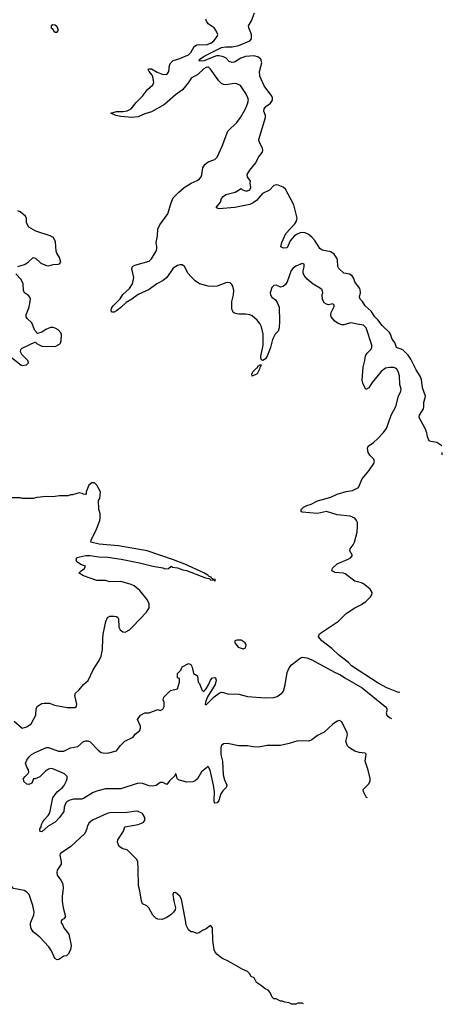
# Model space of a CAD drawing. Header units: inches. Extents: x 2323201 to 2563958, y 895391 to 1023096.
# Tile 193 of 196: x 2545786 to 2549650, y 979248 to 988245. Entities that reach past the tile are written whole.
import ezdxf

# ---------------------------------------------------------------- set-up
doc = ezdxf.new("R2010")
doc.units = ezdxf.units.IN
doc.header["$MEASUREMENT"] = 0
doc.layers.add('C5947', color=7, linetype='Continuous')
doc.layers.add('C5948', color=7, linetype='Continuous')

msp = doc.modelspace()

# ---------------------------------------------------------------- linework, layer by layer
at = {"layer": 'C5947', "color": 5, "elevation": 80}
for points in [[(2546166.2, 980000), (2546168.4, 979990), (2546181.6, 979970), (2546190, 979946), (2546234, 979890), (2546255.3, 979784.7), (2546250, 979746), (2546230, 979706), (2546214, 979690), (2546190, 979688), (2546143.6, 979656.4), (2546130, 979655.3), (2546106.3, 979666.3), (2546075.6, 979735.6), (2546053, 979773), (2545970, 979862.7), (2545910, 979909.2), (2545890, 979942), (2545883.6, 979970), (2545884.7, 979990), (2545888.8, 980000)], [(2548382.1, 979251.9), (2548370, 979258), (2548330, 979258), (2548310, 979248), (2548270, 979248), (2548250, 979262), (2548208.8, 979268.9), (2548190, 979278), (2548170, 979278), (2548130, 979298), (2548110, 979298), (2548094.6, 979314.6), (2548075.5, 979355.5), (2548056.5, 979376.5), (2548029.1, 979389.1), (2547998, 979418), (2547950, 979448), (2547928.4, 979488.4), (2547903.1, 979503.1), (2547888, 979530), (2547870, 979548), (2547824.7, 979564.7), (2547698.4, 979638.4), (2547635.3, 979670), (2547587.2, 979707.2), (2547570, 979729), (2547564.7, 979744.8), (2547552.8, 979830), (2547550, 979948), (2547530, 979969.3), (2547490, 979936.9), (2547456.3, 979923.7), (2547430, 979902.7), (2547410, 979894), (2547370, 979908.7), (2547350, 979908.7), (2547330, 979928.7), (2547309.3, 979970), (2547303.7, 980000)]]:
    msp.add_lwpolyline(points, dxfattribs=at)
at = {"layer": 'C5948', "color": 5}
for points, elevation in [([(2549646.6, 984350.5), (2549600.2, 984380.2), (2549546, 984390), (2549530, 984398), (2549513.2, 984433.2), (2549507, 984470), (2549493.6, 984510), (2549437.6, 984610), (2549439.7, 984630), (2549476.9, 984690), (2549481.7, 984710), (2549480.5, 984750), (2549494.3, 984790), (2549495.1, 984804.9), (2549470, 984881.2), (2549458.4, 984958.4), (2549446.9, 984986.8), (2549410, 985044.2), (2549362.2, 985142.2), (2549338.8, 985178.8), (2549290, 985227.2), (2549232.3, 985250), (2549215.1, 985295.1), (2549190, 985326.6), (2549176.4, 985370), (2549166.1, 985386.1), (2549098.4, 985450), (2549060.8, 985500.8), (2549032.5, 985530), (2549000.5, 985580.5), (2548943.1, 985630), (2548920.4, 985670), (2548899.1, 985690), (2548892.5, 985710), (2548900.5, 985750), (2548898.1, 985778.1), (2548892.8, 985792.8), (2548851.2, 985850), (2548840.2, 985880.2), (2548825, 985905), (2548800.7, 985920.7), (2548750, 985927.8), (2548703.8, 985970), (2548694.8, 985990), (2548691.3, 986050), (2548686.2, 986066.2), (2548661.2, 986101.2), (2548630, 986122.4), (2548550, 986138.4), (2548530, 986154), (2548485.6, 986225.6), (2548457.5, 986257.5), (2548423.8, 986283.9), (2548396.6, 986296.6), (2548370, 986300.5), (2548350, 986295.8), (2548317.9, 986282.1), (2548294.1, 986265.9), (2548257.3, 986222.7), (2548230, 986161.6), (2548196.6, 986156.6), (2548173.2, 986170), (2548181.3, 986210), (2548218.8, 986290), (2548301.7, 986378.3), (2548316.8, 986403.2), (2548323.1, 986430), (2548292.9, 986552.9), (2548214.9, 986694.9), (2548193.4, 986713.4), (2548150, 986733.4), (2548130, 986735.3), (2548110, 986730.5), (2548070, 986688), (2548004.8, 986655.2), (2547950, 986594), (2547920.2, 986570), (2547890, 986555.9), (2547752.2, 986527.8), (2547610, 986517.3), (2547585.3, 986525.3), (2547583.6, 986530), (2547621.4, 986578.6), (2547632.4, 986610), (2547645.4, 986630), (2547670, 986647.6), (2547755.3, 986670), (2547810, 986702), (2547822, 986690), (2547850, 986680.9), (2547870, 986680.2), (2547891, 986690), (2547898.3, 986710), (2547893.2, 986750), (2547895.3, 986770), (2547869.5, 986809.5), (2547867, 986830), (2547889.6, 986870), (2547944, 986936), (2547970, 986987.3), (2548002.7, 987030), (2548009.3, 987050), (2548006.6, 987070), (2547974.3, 987130), (2547971.2, 987150), (2548032.2, 987350), (2548033.2, 987370), (2548018.4, 987410), (2548020.3, 987430), (2548035.1, 987450), (2548078.1, 987481.9), (2548096.2, 987510), (2548096.9, 987530), (2548090, 987546.6), (2548020.7, 987640.7), (2547980.5, 987730), (2547977, 987770), (2548000.2, 987850), (2547990, 987883.1), (2547970, 987903.7), (2547930, 987914), (2547850, 987908.2), (2547806.7, 987893.3), (2547750, 987857.1), (2547730, 987853.8), (2547702.6, 987862.6), (2547672.3, 987892.3), (2547650, 987905.7), (2547610, 987915.7), (2547586.1, 987913.9), (2547470, 987869), (2547446.3, 987866.3), (2547425.1, 987870), (2547442.9, 987890), (2547473.6, 987910), (2547630, 987990.6), (2547670, 987997.9), (2547730, 987997.1), (2547790, 988010.1), (2547889.6, 988050), (2547905, 988070), (2547905.2, 988110), (2547880.6, 988170), (2547878.5, 988190), (2547904.3, 988235.7), (2547931.5, 988308.5)], 40), ([(2549261.3, 982101.2), (2549250, 982098.5), (2549141.2, 982141.2), (2549062.2, 982182.2), (2548820.7, 982340.7), (2548791.2, 982370), (2548701.2, 982441.1), (2548640.5, 982500.5), (2548549.2, 982570), (2548529.9, 982590), (2548518.9, 982610), (2548527.6, 982632.4), (2548699.5, 982750), (2548770, 982817.6), (2548848.7, 982871.3), (2548910, 982901.1), (2548949.6, 982930), (2548991.8, 982970), (2549004.5, 982990), (2549009.3, 983010), (2548990, 983041.2), (2548930, 983089), (2548910, 983099), (2548850, 983114), (2548760.7, 983180.7), (2548746.1, 983186.1), (2548670, 983193.7), (2548639.6, 983210), (2548646.7, 983233.3), (2548688.1, 983271.8), (2548790, 983314), (2548810, 983326.8), (2548829.2, 983350), (2548805.2, 983390), (2548806, 983410), (2548834.9, 983445.1), (2548848.1, 983471.9), (2548870, 983562), (2548875.6, 983615.6), (2548875.1, 983650), (2548866, 983670), (2548850, 983689.2), (2548807.9, 983707.9), (2548690, 983720.7), (2548590, 983749.5), (2548510, 983731.5), (2548370, 983745.2), (2548358, 983750), (2548359, 983770), (2548381.2, 983790), (2548410, 983806.4), (2548450, 983818.9), (2548510, 983847), (2548630, 983881.6), (2548690, 983910.4), (2548770, 983932.7), (2548830, 983943), (2548882, 983970), (2548918, 984050), (2548978.2, 984121.8), (2549024.5, 984190), (2549029.6, 984210), (2549024.5, 984230), (2548985.7, 984265.7), (2548972.8, 984290), (2548966.3, 984330), (2548971.3, 984348.7), (2549019.4, 984380.6), (2549061, 984419), (2549109.6, 984470), (2549138, 984510), (2549183.5, 984630), (2549224.2, 984710), (2549250, 984804.7), (2549272, 984850), (2549272.7, 984870), (2549260.9, 984910), (2549257.6, 984990), (2549247, 985030), (2549232.8, 985052.8), (2549220.5, 985060.5), (2549205.8, 985065.8), (2549170, 985067.1), (2549130, 985059.2), (2549090, 985031.1), (2549007.7, 984930), (2548978.8, 984881.2), (2548950, 984866), (2548923, 984923), (2548917.6, 984950), (2548924.7, 985070), (2548941.7, 985130), (2548946.5, 985173.5), (2548961.3, 985198.7), (2548995.1, 985230), (2549004.7, 985250), (2549004.7, 985270), (2548955.1, 985430), (2548930, 985454.5), (2548870, 985461.8), (2548827.4, 985472.6), (2548810, 985474), (2548750, 985456.4), (2548730, 985457.4), (2548691, 985471), (2548666, 985490), (2548634, 985530), (2548629.2, 985550), (2548634, 985570), (2548664, 985630), (2548659.3, 985639.3), (2548650, 985648.7), (2548610, 985639.3), (2548590, 985645.2), (2548570, 985659), (2548555.1, 985690), (2548552.3, 985730), (2548556, 985750), (2548550, 985775.3), (2548535.3, 985790), (2548467.7, 985827.7), (2548414.2, 985874.2), (2548386.3, 985906.3), (2548379, 985930), (2548379, 985950), (2548388, 985988), (2548386, 986010), (2548370, 986018), (2548310, 985994), (2548285.2, 985974.8), (2548268.1, 985951.9), (2548230.8, 985850), (2548215.2, 985824.8), (2548193.7, 985806.3), (2548170, 985801.2), (2548130, 985819.3), (2548110, 985817), (2548090, 985799), (2548077.1, 985750), (2548079.3, 985730), (2548090.4, 985710.4), (2548124.9, 985684.9), (2548141.1, 985661.1), (2548157.1, 985617.1), (2548162.4, 985490), (2548159.3, 985430), (2548150, 985399), (2548121, 985370), (2548098.5, 985321.5), (2548078.5, 985250), (2548048.3, 985170), (2548034.4, 985145.6), (2548010, 985131.5), (2547997.6, 985137.6), (2547991, 985151), (2547989.8, 985169.8), (2548011.2, 985271.2), (2548011.3, 985370), (2547997.7, 985437.7), (2547980.7, 985470), (2547958.2, 985498.2), (2547910, 985538.4), (2547890, 985547.3), (2547850, 985555.1), (2547790, 985553.2), (2547760.2, 985560.2), (2547742, 985570), (2547728, 985590), (2547726, 985610), (2547725.6, 985670), (2547740.5, 985730), (2547742.4, 985770), (2547734, 985810), (2547725.6, 985825.6), (2547710, 985839.3), (2547690, 985842), (2547670, 985839.6), (2547590, 985809.7), (2547550, 985805.6), (2547510, 985809.6), (2547430, 985829.7), (2547390, 985857.4), (2547350, 985896.9), (2547326.6, 985926.6), (2547292.2, 985990), (2547270, 986004.8), (2547250, 986005.1), (2547230, 985998.7), (2547190, 985974), (2547130.2, 985890), (2547098.7, 985861.3), (2547041.2, 985830), (2546970, 985780.2), (2546870, 985733.6), (2546812.3, 985690), (2546758.6, 985661.4), (2546710, 985614.3), (2546670, 985583.5), (2546650, 985572), (2546632.7, 985572.7), (2546623.6, 985583.6), (2546625.6, 985610), (2546639.6, 985630), (2546705.2, 985694.8), (2546730, 985734.6), (2546790, 985788), (2546818.9, 985830), (2546828.6, 985890), (2546811.7, 985968.3), (2546818, 985990), (2546839.4, 986000.6), (2546970, 986037.1), (2546990, 986059.1), (2547032.9, 986130), (2547040.4, 986150), (2547041, 986170), (2547032.4, 986210), (2547046, 986270), (2547050, 986331), (2547067.6, 986370), (2547138.9, 986470), (2547169.6, 986570.3), (2547190, 986616), (2547241.2, 986670), (2547289.6, 986710.4), (2547354, 986750), (2547410, 986776.4), (2547428.7, 986791.3), (2547444.2, 986810), (2547452, 986828), (2547461.6, 986890), (2547478, 986922), (2547510, 986944.9), (2547570, 986968.2), (2547590, 986987.3), (2547638, 987090), (2547690, 987227.3), (2547770, 987304.4), (2547805.1, 987350), (2547850, 987430.5), (2547870, 987477.3), (2547876.4, 987510), (2547871.8, 987531.8), (2547852.8, 987570), (2547803.6, 987643.6), (2547770, 987659.8), (2547750, 987661.2), (2547670, 987649.8), (2547650, 987652.3), (2547630, 987661.7), (2547606.1, 987686.1), (2547530, 987792.6), (2547511.2, 987810), (2547504.7, 987810), (2547490, 987808.2), (2547470, 987795.4), (2547415.9, 987744.1), (2547353.7, 987710), (2547330.7, 987669.3), (2547275.7, 987604.3), (2547210, 987557.7), (2547110, 987471.1), (2546990, 987401.6), (2546930, 987385.1), (2546870, 987358), (2546810, 987351.1), (2546710, 987358.7), (2546664, 987370), (2546618, 987390), (2546670, 987405.5), (2546730, 987406), (2546770, 987412.2), (2546803.7, 987430), (2546850, 987488.2), (2546910, 987546), (2546954.2, 987605.8), (2547004.2, 987650), (2547011.3, 987670), (2547003.9, 987723.9), (2546998.2, 987738.2), (2546969.7, 987770), (2546959.5, 987790), (2546964.7, 987795.2), (2546990, 987796.1), (2547044.3, 987764.3), (2547090, 987748.4), (2547130, 987745.2), (2547149.7, 987770), (2547154.8, 987830), (2547168.2, 987851.8), (2547189.3, 987870.7), (2547250, 987888.9), (2547330, 987923.1), (2547350, 987943.8), (2547381.8, 987998.2), (2547406.1, 988013.9), (2547430, 988017), (2547490, 988014), (2547532.9, 988030), (2547562, 988050), (2547592.8, 988090), (2547596.9, 988110), (2547580.5, 988150), (2547564.5, 988170), (2547507.8, 988207.8), (2547493.3, 988230), (2547487.8, 988250)], 60), ([(2545770, 985991), (2545830, 986006.8), (2545864, 986030), (2545910, 986071), (2545930, 986064.7), (2545979.9, 986019.9), (2546030, 985999.1), (2546050, 985996.3), (2546093.4, 986006.6), (2546138, 986010), (2546150, 986013.4), (2546162.9, 986030), (2546150, 986072.7), (2546125.6, 986110), (2546119.6, 986130), (2546114.6, 986214.6), (2546094.6, 986254.6), (2546066, 986270), (2545933.6, 986313.6), (2545869.1, 986349.1), (2545848.7, 986390), (2545847.3, 986427.3), (2545838, 986450), (2545790, 986488.7), (2545770, 986499)], 80), ([(2545710, 985158), (2545798, 985090), (2545810, 985085.5), (2545849.5, 985090.5), (2545866.6, 985110), (2545860.7, 985130), (2545806.5, 985186.5), (2545792.3, 985210), (2545796, 985230), (2545810, 985242), (2545930, 985302), (2545938, 985290), (2545957.3, 985277.3), (2545990, 985263.1), (2546110, 985259.6), (2546150, 985281.3), (2546159.6, 985290), (2546166.3, 985310), (2546168, 985368), (2546162.6, 985382.6), (2546136.9, 985410), (2546110, 985426.9), (2546090, 985432.6), (2546069.1, 985430.9), (2546026.3, 985413.7), (2545990, 985389.4), (2545950, 985378), (2545923.7, 985403.7), (2545895.9, 985475.9), (2545853.2, 985513.2), (2545844, 985530), (2545845.2, 985550), (2545869.2, 985610), (2545879.3, 985650), (2545885.2, 985690), (2545879, 985710), (2545865.6, 985725.6), (2545828.7, 985750), (2545821.2, 985770), (2545819, 985830), (2545799, 985870), (2545750, 985924)], 80), ([(2549649.8, 984268.4), (2549649, 984270), (2549649.2, 984290.8)], 40), ([(2545735.3, 981835.3), (2545810, 981772), (2545850, 981784), (2545890, 981811), (2545932.3, 981890), (2545935.3, 981950), (2545950, 981971), (2545990, 981996), (2546010, 982001), (2546059.8, 981999.8), (2546102.8, 981982.8), (2546219.8, 981959.8), (2546290, 981960.7), (2546304, 981970), (2546309.1, 981990.9), (2546289, 982070), (2546296, 982090), (2546330, 982121.6), (2546369.6, 982170), (2546412.3, 982207.7), (2546456.8, 982303.3), (2546513.5, 982390), (2546532.4, 982430), (2546544, 982490), (2546545, 982590), (2546549.8, 982630.2), (2546573.1, 982746.9), (2546590, 982782.8), (2546610, 982794.8), (2546650, 982794.8), (2546670.7, 982790.7), (2546682, 982782), (2546690.8, 982770), (2546693.4, 982693.4), (2546704, 982670), (2546730, 982652.7), (2546750, 982648.5), (2546789.4, 982670), (2546820.1, 982699.9), (2546944, 982830), (2546969, 982870), (2546969, 982910), (2546949, 982950), (2546884, 983030), (2546831.9, 983071.9), (2546804.8, 983084.8), (2546710, 983112.7), (2546610.6, 983109.4), (2546570, 983119.3), (2546490, 983119), (2546370, 983162), (2546330, 983188.7), (2546330, 983192), (2546348, 983210), (2546378, 983230), (2546388, 983250), (2546350, 983264), (2546308.7, 983290), (2546302, 983310), (2546308, 983330), (2546390, 983348), (2546430, 983348.2), (2546510, 983337.4), (2546592.7, 983332.7), (2546715.3, 983315.2), (2546881.2, 983281.2), (2547004.7, 983250), (2547095.3, 983235.3), (2547112.1, 983227.9), (2547146, 983230), (2547170, 983250.7), (2547183.6, 983243.6), (2547230, 983237.3), (2547278, 983218), (2547312.1, 983212.1), (2547485.3, 983145.3), (2547517.5, 983137.5), (2547530, 983128), (2547563.6, 983123.6), (2547570, 983114), (2547575.3, 983124.7), (2547572.7, 983130), (2547553.1, 983133.1), (2547540.7, 983140.7), (2547538, 983150), (2547516.9, 983156.9), (2547506, 983170), (2547469.3, 983190), (2547295.6, 983270), (2547192, 983310), (2546952.3, 983390), (2546690, 983437.3), (2546512, 983451.9), (2546435.3, 983470), (2546439, 983490), (2546489, 983590), (2546519, 983670), (2546522, 983690), (2546522, 983730), (2546508.4, 983771.6), (2546508, 983850), (2546518, 983870), (2546524, 983930), (2546492.7, 983990), (2546470, 984013.2), (2546447.1, 984012.9), (2546418, 983990), (2546394, 983930), (2546394, 983910), (2546390, 983906), (2546370, 983908), (2546356.4, 983916.4), (2546330, 983922), (2546270, 983902), (2546250, 983902), (2546230, 983895.3), (2546150, 983895.3), (2546090, 983884), (2546030, 983889), (2545942, 983878), (2545910, 983869), (2545810, 983869), (2545790, 983875.3), (2545670, 983875.3)], 80), ([(2548964.9, 981133.1), (2548956.5, 981136.5), (2548929.4, 981190), (2548926, 981210), (2548978.6, 981261.4), (2548989.6, 981290.3), (2548989.6, 981310.3), (2548972.2, 981387.8), (2548945.4, 981470), (2548953.1, 981533.1), (2548943.2, 981543.2), (2548890, 981547.6), (2548850, 981559.6), (2548802, 981590), (2548782, 981610), (2548769.2, 981650), (2548782.7, 981710), (2548780.9, 981730), (2548730, 981828.7), (2548710, 981840.9), (2548690, 981835.1), (2548650, 981808), (2548570, 981735.4), (2548510, 981704), (2548456.4, 981663.6), (2548430, 981652.1), (2548330, 981654.2), (2548250.1, 981629.9), (2548170, 981612.2), (2548050, 981613.3), (2547970, 981596.5), (2547920, 981600), (2547870, 981610.8), (2547790, 981610.9), (2547686, 981630), (2547650, 981626.6), (2547630, 981612.3), (2547624.4, 981595.6), (2547623.9, 981530), (2547639.1, 981470), (2547646, 981346), (2547659.5, 981299.5), (2547680.7, 981250), (2547674.8, 981230), (2547642.3, 981197.7), (2547624, 981170), (2547606.8, 981110), (2547590, 981089.5), (2547570, 981086), (2547566, 981090), (2547562.9, 981110), (2547566, 981190), (2547558, 981250), (2547526, 981386), (2547510, 981422), (2547449.1, 981370.9), (2547412.3, 981307.7), (2547390.9, 981289.1), (2547370, 981281.1), (2547310, 981278.8), (2547237.7, 981297.7), (2547224.5, 981310), (2547215.3, 981350), (2547210, 981354), (2547203, 981337), (2547156.3, 981290), (2547130, 981255.3), (2547095.5, 981275.5), (2547070, 981276), (2547032.3, 981247.7), (2547000.8, 981240.8), (2546970, 981245.1), (2546910, 981265.7), (2546870, 981267.4), (2546710, 981218.2), (2546570, 981216.5), (2546500, 981200), (2546457, 981183), (2546370, 981129.8), (2546350, 981123.5), (2546278.3, 981121.7), (2546245.9, 981114.2), (2546219, 981101), (2546207.7, 981090), (2546193, 981050), (2546188.2, 981010), (2546150, 980953.6), (2546110, 980912.3), (2546045.2, 980874.8), (2545990, 980824), (2545969.2, 980829.2), (2545969.2, 980850), (2545982, 980870), (2545984, 980890), (2545994, 980910), (2546010, 980934), (2546047.7, 980972.3), (2546061.2, 980998.8), (2546090, 981133.4), (2546129.7, 981190), (2546173.8, 981226.2), (2546191.9, 981248.1), (2546215.4, 981290), (2546221.3, 981310), (2546220.7, 981330), (2546194.5, 981354.5), (2546090, 981400.7), (2546070, 981402), (2546050, 981396), (2546022.8, 981377.2), (2545970, 981327), (2545928.4, 981308.4), (2545911.6, 981308.4), (2545896, 981270), (2545890, 981265.2), (2545870, 981255.3), (2545850, 981258), (2545824.7, 981284.7), (2545822, 981310), (2545835.3, 981330), (2545864, 981356), (2545869, 981370), (2545865.2, 981390), (2545850, 981415.3), (2545838, 981450), (2545850, 981478), (2545874, 981510), (2545895.3, 981530), (2545929, 981550), (2546030, 981593.4), (2546050, 981594.4), (2546141.3, 981561.3), (2546190, 981561.8), (2546250, 981590.2), (2546317.2, 981602.7), (2546370, 981648.5), (2546390, 981655.3), (2546410, 981655.3), (2546430, 981646.4), (2546502, 981570), (2546530.8, 981550), (2546550, 981544.4), (2546590, 981542.7), (2546670, 981563), (2546707.6, 981612.4), (2546747.6, 981652.4), (2546822.7, 981690), (2546843.3, 981716.7), (2546885.2, 981750), (2546891.8, 981770), (2546891.8, 981790), (2546864, 981850), (2546889.3, 981890.7), (2546930, 981911.3), (2546970, 981911.3), (2547050, 981942), (2547070, 981932), (2547094.6, 981945.4), (2547108, 981970), (2547107.3, 982007.3), (2547098, 982030), (2547104.7, 982055.3), (2547164.7, 982115.3), (2547228.4, 982131.6), (2547248, 982190), (2547246, 982226), (2547228, 982230), (2547228.7, 982270), (2547259, 982301), (2547270, 982332), (2547330, 982362), (2547350, 982352), (2547362, 982330), (2547374, 982270), (2547411.3, 982250), (2547418, 982190), (2547430, 982178), (2547450, 982122), (2547462, 982110), (2547470, 982106.8), (2547490, 982130.7), (2547512.3, 982167.7), (2547529.7, 982210), (2547547.8, 982230), (2547570, 982235.5), (2547575.5, 982230), (2547582, 982210), (2547574.4, 982170), (2547502.8, 982057.3), (2547483.8, 982010), (2547482.8, 981990), (2547490, 981985.5), (2547563.8, 982056.2), (2547609.8, 982090.2), (2547630, 982098.9), (2547650, 982097), (2547690, 982083.6), (2547790, 982082.8), (2547870, 982062), (2548030, 982047.1), (2548110, 982052.6), (2548139, 982061), (2548184, 982090), (2548197.7, 982110), (2548212.9, 982167.1), (2548230, 982281), (2548250, 982322.8), (2548269.5, 982350), (2548350, 982411.5), (2548370, 982418.8), (2548410, 982414.7), (2548450, 982398.5), (2548670, 982281.3), (2548719.6, 982259.6), (2548758, 982230), (2548918.2, 982138.2), (2549127, 981970), (2549142.4, 981950), (2549143, 981930), (2549135.5, 981910), (2549142.4, 981890), (2549166, 981870), (2549186.5, 981858.4)], 60), ([(2547303.7, 980000), (2547264, 980210), (2547250, 980235.3), (2547210, 980268.7), (2547192, 980268), (2547186, 980250), (2547194.8, 980190), (2547211, 980130), (2547206, 980110), (2547191, 980090), (2547170.4, 980069.6), (2547130, 980041.2), (2547090, 980024), (2547050, 980025.2), (2547030, 980034), (2547003.3, 980063.3), (2546966, 980130), (2546947.7, 980147.7), (2546910, 980167.3), (2546898.3, 980190), (2546885.1, 980285.1), (2546873.6, 980330), (2546869.8, 980489.8), (2546865.1, 980550), (2546858.5, 980570), (2546770, 980658), (2546728, 980670), (2546695.3, 980690), (2546679, 980730), (2546682, 980750), (2546735.3, 980830), (2546748.7, 980870), (2546869.8, 980890.2), (2546914.5, 980910), (2546930, 980927.7), (2546930, 980954), (2546909.6, 980990), (2546870, 981008.4), (2546850, 981011.5), (2546770, 981001.1), (2546610, 980996.9), (2546586, 980990), (2546451.3, 980930), (2546418, 980902), (2546404, 980870), (2546401, 980850), (2546381, 980810), (2546253.4, 980690), (2546166.9, 980633.1), (2546157.5, 980622.5), (2546153, 980610), (2546166, 980550), (2546164.9, 980530), (2546130, 980473.2), (2546124.2, 980450), (2546128.3, 980428.3), (2546163.2, 980383.2), (2546179.1, 980350), (2546183.9, 980310), (2546174.3, 980234.3), (2546175.6, 980190), (2546184.2, 980130), (2546203.8, 980050), (2546190.4, 980029.6), (2546170, 980019), (2546164, 980010), (2546166.2, 980000)], 80), ([(2545888.8, 980000), (2545915.6, 980064.4), (2545917.7, 980090), (2545906.4, 980150), (2545871.2, 980251.1), (2545852.9, 980273), (2545827.8, 980287.8), (2545730, 980306.6), (2545690.7, 980350.7), (2545670, 980354), (2545649.6, 980349.6), (2545607.8, 980330), (2545571.6, 980270), (2545523.8, 980216.2), (2545379.3, 980110), (2545352.2, 980070), (2545346.6, 980046.6), (2545348.2, 980030), (2545358, 980010), (2545368.9, 980000)], 80)]:
    msp.add_lwpolyline(points, dxfattribs=dict(at, elevation=elevation))
for points, elevation in [([(2546090, 988198), (2546074, 988190), (2546074, 988170), (2546083.6, 988163.6), (2546099.6, 988139.6), (2546110, 988132), (2546130, 988132), (2546142, 988150), (2546130, 988178), (2546110, 988195.3)], 80), ([(2547910, 984986), (2547909.6, 985009.6), (2547921.2, 985030), (2547950, 985061.3), (2547956.6, 985063.4), (2547970, 985086), (2547975.3, 985084.7), (2547978, 985090), (2547990, 985094), (2547990, 985078), (2547984.7, 985075.3), (2547978, 985050), (2547955.6, 985010)], 60), ([(2547770, 982575.3), (2547754, 982570), (2547752, 982550), (2547784.7, 982510), (2547830, 982496), (2547850, 982504.7), (2547855.3, 982530), (2547848, 982550), (2547838, 982558), (2547810, 982574)], 80)]:
    msp.add_lwpolyline(points, close=True, dxfattribs=dict(at, elevation=elevation))

doc.saveas('drawing.dxf')
